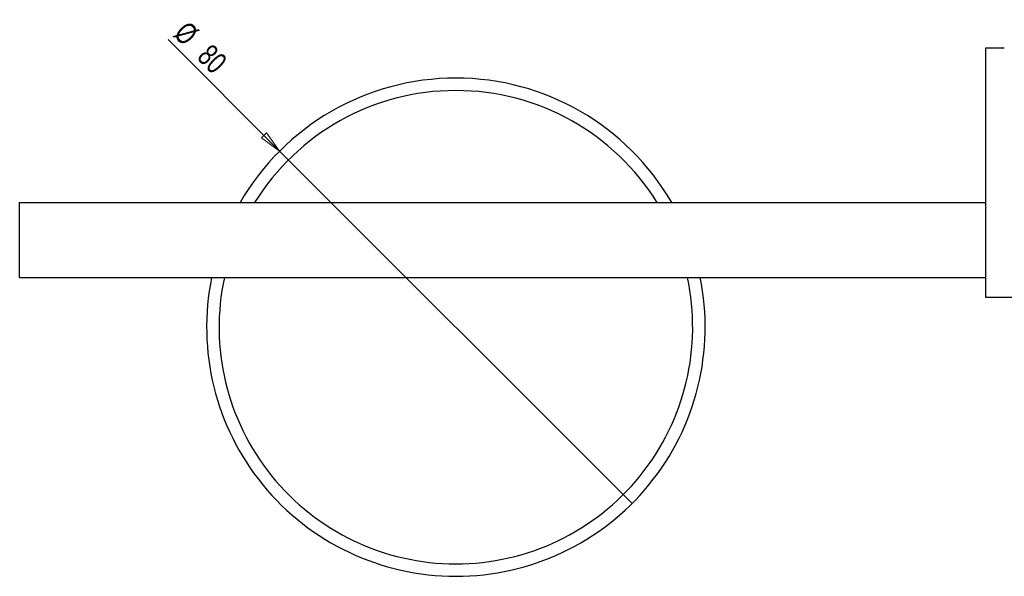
# Model space of a CAD drawing. Header units: millimetres. Extents: x 327 to 983, y 352 to 642.
# Tile 6 of 8: x 536 to 694, y 552 to 642. Entities that reach past the tile are written whole.
import ezdxf

# ---------------------------------------------------------------- set-up
doc = ezdxf.new("R2010")
doc.units = ezdxf.units.MM
doc.styles.add('SLDTEXTSTYLE0', font='TXT', dxfattribs={"width": 0.75})
doc.dimstyles.new('SLDDIMSTYLE1', dxfattribs={"dimtxt": 3.5, "dimasz": 3.556, "dimexe": 0, "dimexo": 0.0625, "dimgap": 0.875, "dimtad": 1, "dimdec": 0, "dimrnd": 1e-09, "dimzin": 12, "dimdsep": 46, "dimtxsty": 'SLDTEXTSTYLE0', "dimblk1": 'NONE', "dimblk2": 'CLOSED', "dimsah": 1, "dimcen": 0, "dimadec": 0, "dimazin": 3, "dimtfac": 1, "dimtdec": 0, "dimtmove": 0, "dimatfit": 3, "dimldrblk": 'NONE', "dimfxl": 0, "dimfrac": 2, "dimtolj": 1, "dimtzin": 12, "dimarcsym": 0})

# ---------------------------------------------------------------- blocks, each defined once
blk = doc.blocks.new('_Closed')
at = {"color": 0, "linetype": 'ByBlock', "lineweight": -2}
for p, q in [((-1, 0.166667), (0, 0)), ((-1, 0.166667), (-1, -0.166667)), ((0, 0), (-1, -0.166667)), ((0, 0), (-1, 0))]:
    blk.add_line(p, q, dxfattribs=at)
blk = doc.blocks.new('_D_2')
at = {"color": 7, "linetype": 'Continuous', "lineweight": 0}
for q in [(560.21, 638.4), (634.69, 563.93)]:
    blk.add_line((578.12, 620.5), q, dxfattribs=at)
at = {"color": 7, "linetype": 'Continuous', "lineweight": 18, "xscale": 3.556, "yscale": 3.556, "rotation": 315.0000000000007}
blk.add_blockref('_Closed', (578.12, 620.5, -49.89), dxfattribs=at)
at = {"color": 7, "linetype": 'Continuous', "lineweight": 18, "char_height": 3.5, "attachment_point": 1, "rotation": 315, "style": 'SLDTEXTSTYLE0'}
for s, insert in [('%%c', (563.4, 641.59)), ('80', (567.17, 637.9))]:
    blk.add_mtext(s, dxfattribs=dict(at, insert=insert))
blk = doc.blocks.new('_None')

msp = doc.modelspace()

# ---------------------------------------------------------------- linework, layer by layer
at = {"color": 7, "linetype": 'Continuous', "lineweight": 25}
for p, q in [((691.4, 637.01), (691.4, 597.01)), ((694.4, 637.01), (691.4, 637.01)), ((536.4, 600.21), (536.4, 612.21)), ((536.4, 612.21), (691.4, 612.21)), ((536.4, 600.21), (691.4, 600.21)), ((691.4, 597.01), (721.4, 597.01))]:
    msp.add_line(p, q, dxfattribs=at)
for start, end in [(30, 150), (168.463, 270), (270, 11.537)]:
    msp.add_arc((606.4, 592.21), 40, start, end, dxfattribs=at)
at = {"color": 8, "linetype": 'Continuous', "lineweight": 25}
for start, end in [(31.7569, 148.2431), (167.8468, 270), (270, 12.1532)]:
    msp.add_arc((606.4, 592.21), 38, start, end, dxfattribs=at)

# ---------------------------------------------------------------- dimensions: what is measured, and where the dimension line sits
at = {"color": 7, "linetype": 'Continuous', "lineweight": 18}
dim = msp.add_diameter_dim_2p(p1=(634.69, 563.93), p2=(578.12, 620.5), dimstyle='SLDDIMSTYLE1', dxfattribs=at)
dim.commit()
dim.dimension.update_dxf_attribs({"geometry": '_D_2', "text_midpoint": (563.86, 634.75), "dimtype": 163})

doc.saveas('drawing.dxf')
